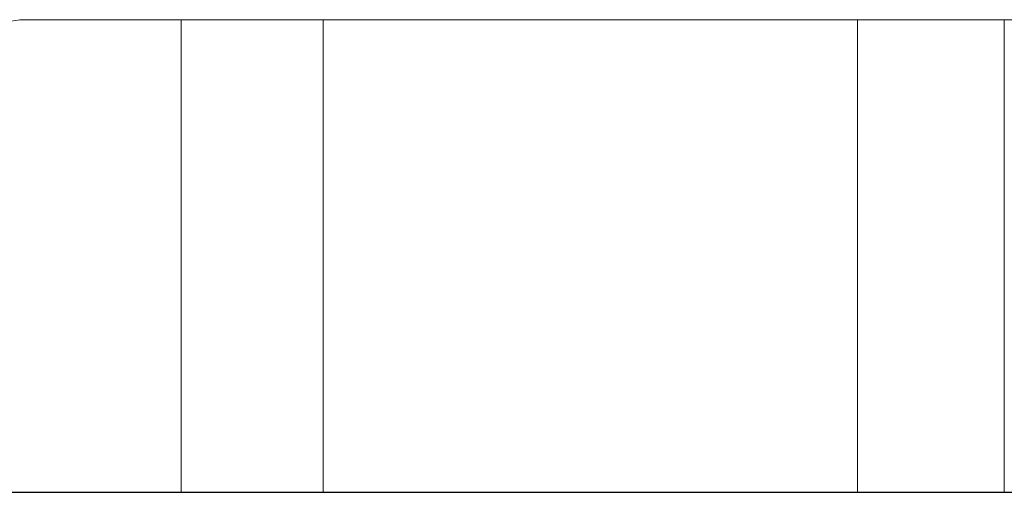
# Model space of a CAD drawing. Header units: millimetres. Extents: x -16331 to -10174, y -4135 to -3584.
# Tile 209 of 256: x -10303 to -10298.84, y -4010.21 to -4008.21. Entities that reach past the tile are written whole.
import ezdxf

# ---------------------------------------------------------------- set-up
doc = ezdxf.new("R2010")
doc.units = ezdxf.units.MM
doc.layers.add('DI-Eixos', color=7, linetype='Continuous')
for name, color, linetype, lineweight in [('DI-Elementos externos em corte', 9, 'Continuous', 18), ('DI-Elementos externos em vista', 9, 'Continuous', 5), ('IFC-IfcBeam-Contorno', 250, 'Continuous', 5), ('IFC-IfcBuildingElementProxy-Contorno', 250, 'Continuous', 5), ('IFC-IfcColumn-Contorno', 250, 'Continuous', 5), ('IFC-IfcPlate-Contorno', 250, 'Continuous', 5), ('IFC-IfcWall-Contorno', 250, 'Continuous', 5)]:
    doc.layers.add(name, color=color, linetype=linetype, lineweight=lineweight)

msp = doc.modelspace()

# ---------------------------------------------------------------- linework, layer by layer
at = {"layer": 'DI-Eixos'}
msp.add_line((-10313.8084, -4010.21), (-10293.4539, -4010.21), dxfattribs=at)
at = {"layer": 'DI-Elementos externos em corte'}
for p, q in [((-10299.4568, -4008.2101), (-10299.4568, -4010.2101)), ((-10299.1206, -4008.2101), (-10299.4568, -4008.2101)), ((-10298.9474, -4008.2101), (-10299.1206, -4008.2101)), ((-10298.8768, -4008.2101), (-10298.9474, -4008.2101)), ((-10298.8368, -4008.2101), (-10298.8768, -4008.2101)), ((-10298.8368, -4010.2101), (-10298.8368, -4008.2101))]:
    msp.add_line(p, q, dxfattribs=at)
at = {"layer": 'DI-Elementos externos em corte', "lineweight": 5}
for p, q in [((-10299.4568, -4008.2101), (-10299.4568, -4010.2101)), ((-10299.1206, -4008.2101), (-10299.4568, -4008.2101)), ((-10298.9474, -4008.2101), (-10299.1206, -4008.2101)), ((-10298.8768, -4008.2101), (-10298.9474, -4008.2101)), ((-10298.8368, -4008.2101), (-10298.8768, -4008.2101)), ((-10298.8368, -4010.2101), (-10298.8368, -4008.2101))]:
    msp.add_line(p, q, dxfattribs=at)
at = {"layer": 'DI-Elementos externos em vista'}
for p, q in [((-10302.9983, -4008.2101), (-10303.1564, -4008.2344)), ((-10302.9982, -4008.2101), (-10302.9991, -4008.2101)), ((-10302.9088, -4008.2101), (-10302.9983, -4008.2101)), ((-10302.6364, -4008.2101), (-10302.9088, -4008.2101)), ((-10302.3166, -4008.2101), (-10302.6364, -4008.2101)), ((-10302.1166, -4008.2101), (-10302.3166, -4008.2101)), ((-10302.3166, -4008.2101), (-10302.3166, -4010.2101)), ((-10301.7166, -4008.2101), (-10302.1166, -4008.2101)), ((-10301.7166, -4010.2101), (-10301.7166, -4008.2101)), ((-10300.117, -4008.2101), (-10301.7166, -4008.2101)), ((-10299.4568, -4008.2101), (-10300.117, -4008.2101)), ((-10298.8368, -4008.2101), (-10299.4568, -4008.2101)), ((-10296.5408, -4008.2101), (-10298.8368, -4008.2101)), ((-10302.3166, -4010.2101), (-10303.9368, -4010.2101)), ((-10303.1564, -4010.2101), (-10302.6364, -4010.2101)), ((-10302.6364, -4010.2101), (-10302.3166, -4010.2101)), ((-10302.3166, -4010.2101), (-10301.7166, -4010.2101)), ((-10301.7166, -4010.2101), (-10302.3166, -4010.2101)), ((-10301.7166, -4010.2101), (-10300.0768, -4010.2101)), ((-10300.0768, -4010.2101), (-10301.7166, -4010.2101)), ((-10300.0768, -4010.2101), (-10299.4568, -4010.2101)), ((-10299.9364, -4010.2101), (-10300.0768, -4010.2101)), ((-10299.9164, -4010.2101), (-10299.9364, -4010.2101)), ((-10299.5564, -4010.2101), (-10299.9164, -4010.2101)), ((-10299.4764, -4010.2101), (-10299.5564, -4010.2101)), ((-10299.4368, -4010.2101), (-10299.4764, -4010.2101)), ((-10298.8768, -4010.2101), (-10298.8368, -4010.2101)), ((-10295.8539, -4010.2101), (-10298.8768, -4010.2101)), ((-10298.8368, -4010.2101), (-10295.8539, -4010.2101))]:
    msp.add_line(p, q, dxfattribs=at)
at = {"layer": 'IFC-IfcBeam-Contorno', "lineweight": 5}
for p, q in [((-10302.3166, -4010.2101), (-10303.9368, -4010.2101)), ((-10301.7166, -4010.2101), (-10302.3166, -4010.2101)), ((-10300.0768, -4010.2101), (-10301.7166, -4010.2101)), ((-10295.8539, -4010.2101), (-10298.8768, -4010.2101))]:
    msp.add_line(p, q, dxfattribs=at)
at = {"layer": 'IFC-IfcBuildingElementProxy-Contorno', "lineweight": 5}
for p, q in [((-10302.1166, -4008.2101), (-10302.3166, -4008.2101)), ((-10302.3166, -4008.2101), (-10302.3166, -4010.2101)), ((-10301.7166, -4008.2101), (-10302.1166, -4008.2101)), ((-10301.7166, -4010.2101), (-10301.7166, -4008.2101)), ((-10302.3166, -4010.2101), (-10301.7166, -4010.2101))]:
    msp.add_line(p, q, dxfattribs=at)
at = {"layer": 'IFC-IfcColumn-Contorno', "lineweight": 5}
for p, q in [((-10299.9364, -4010.2101), (-10300.0768, -4010.2101)), ((-10299.9164, -4010.2101), (-10299.9364, -4010.2101)), ((-10299.5564, -4010.2101), (-10299.9164, -4010.2101)), ((-10299.4764, -4010.2101), (-10299.5564, -4010.2101)), ((-10299.4368, -4010.2101), (-10299.4764, -4010.2101))]:
    msp.add_line(p, q, dxfattribs=at)
at = {"layer": 'IFC-IfcPlate-Contorno', "lineweight": 5}
msp.add_line((-10302.9982, -4008.2101), (-10302.9991, -4008.2101), dxfattribs=at)
at = {"layer": 'IFC-IfcWall-Contorno', "lineweight": 5}
for p, q in [((-10302.9983, -4008.2101), (-10303.1564, -4008.2344)), ((-10302.9088, -4008.2101), (-10302.9983, -4008.2101)), ((-10302.6364, -4008.2101), (-10302.9088, -4008.2101)), ((-10302.3166, -4008.2101), (-10302.6364, -4008.2101)), ((-10300.117, -4008.2101), (-10301.7166, -4008.2101)), ((-10299.4568, -4008.2101), (-10300.117, -4008.2101)), ((-10298.8368, -4008.2101), (-10299.4568, -4008.2101)), ((-10296.5408, -4008.2101), (-10298.8368, -4008.2101)), ((-10303.1564, -4010.2101), (-10302.6364, -4010.2101)), ((-10302.6364, -4010.2101), (-10302.3166, -4010.2101)), ((-10301.7166, -4010.2101), (-10300.0768, -4010.2101)), ((-10300.0768, -4010.2101), (-10299.4568, -4010.2101)), ((-10298.8768, -4010.2101), (-10298.8368, -4010.2101)), ((-10298.8368, -4010.2101), (-10295.8539, -4010.2101))]:
    msp.add_line(p, q, dxfattribs=at)

doc.saveas('drawing.dxf')
